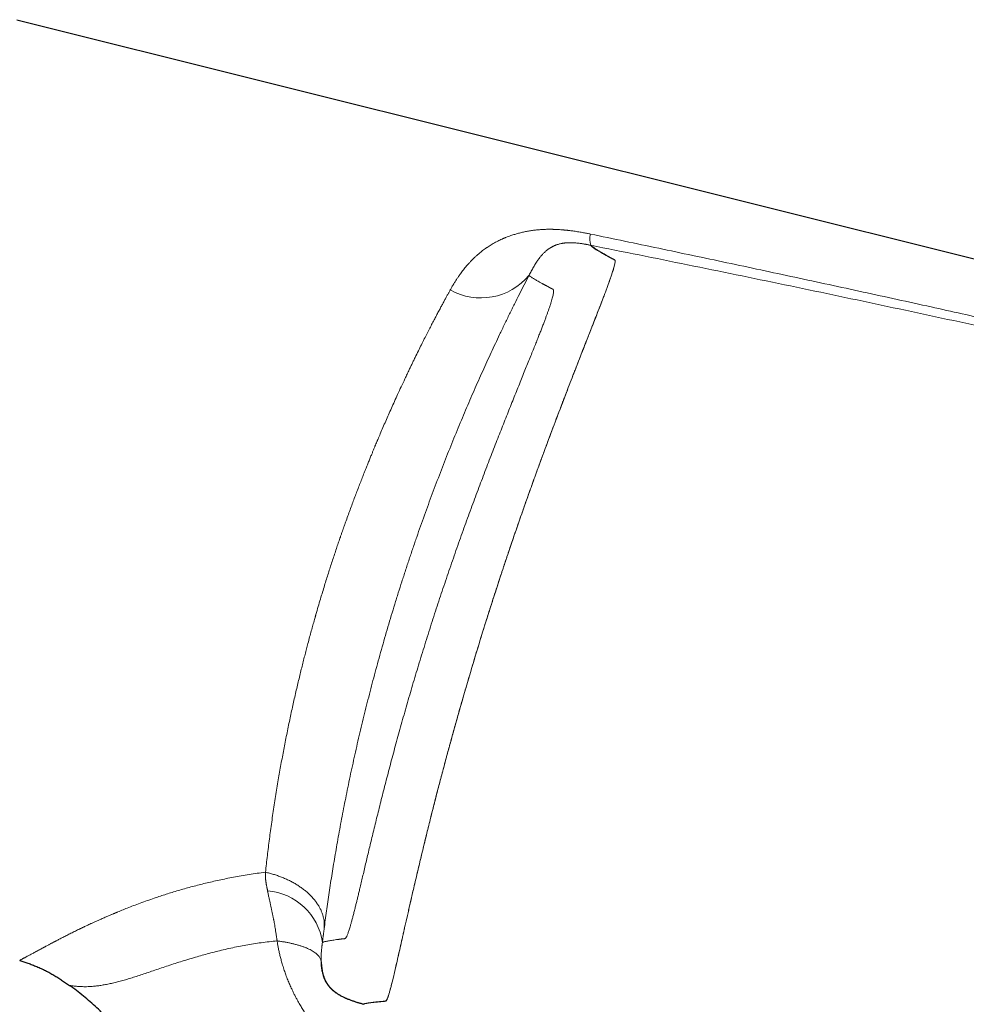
# Model space of a CAD drawing. Header units: millimetres. Extents: x 8 to 1267, y 12 to 683.
# Tile 6 of 48: x 313 to 363, y 620 to 672. Entities that reach past the tile are written whole.
import ezdxf

# ---------------------------------------------------------------- set-up
doc = ezdxf.new("R2010")
doc.units = ezdxf.units.MM

msp = doc.modelspace()

# ---------------------------------------------------------------- linework, layer by layer
at = {"color": 7, "linetype": 'Continuous', "lineweight": 30}
for p, q in [((312.923, 671.873), (383.318, 654.295)), ((315.669, 621.427), (315.69, 621.412))]:
    msp.add_line(p, q, dxfattribs=at)
at = {"color": 252, "linetype": 'Continuous', "lineweight": 0}
msp.add_line((315.67, 621.429), (315.67, 621.429), dxfattribs=at)
for centre, radius, start, end in [((343.902, 660.403), 1.038, 164.8923, 197.6403), ((337.18, 660.589), 3.251, 240.4077, 320.3701), ((325.786, 623.233), 3.138, 7.9876, 85.5531)]:
    msp.add_arc(centre, radius, start, end, dxfattribs=at)
for points, knots in [([(342.9, 660.674), (342.874, 660.679), (342.821, 660.69), (342.735, 660.707), (342.639, 660.726), (342.532, 660.746), (342.414, 660.767), (342.288, 660.788), (342.159, 660.808), (342.033, 660.827), (341.919, 660.842), (341.834, 660.853), (341.776, 660.86), (341.741, 660.864), (341.707, 660.868), (341.676, 660.871), (341.646, 660.875), (341.614, 660.878), (341.576, 660.882), (341.526, 660.887), (341.464, 660.892), (341.383, 660.899), (341.281, 660.907), (341.156, 660.914), (341.049, 660.919), (340.969, 660.921), (340.923, 660.922), (340.879, 660.923), (340.836, 660.924), (340.795, 660.924), (340.733, 660.924), (340.652, 660.923), (340.556, 660.921), (340.466, 660.918), (340.341, 660.911), (340.177, 660.899), (339.971, 660.877), (339.763, 660.848), (339.551, 660.812), (339.343, 660.768), (339.138, 660.718), (338.937, 660.661), (338.759, 660.604), (338.604, 660.549), (338.507, 660.511), (338.444, 660.485), (338.414, 660.473), (338.384, 660.461), (338.355, 660.448), (338.325, 660.435), (338.296, 660.422), (338.241, 660.398), (338.159, 660.36), (338.049, 660.306), (337.934, 660.246), (337.82, 660.182), (337.707, 660.116), (337.601, 660.049), (337.527, 660), (337.486, 659.972), (337.472, 659.963), (337.459, 659.954), (337.446, 659.945), (337.433, 659.935), (337.387, 659.903), (337.312, 659.849), (337.213, 659.773), (337.124, 659.702), (337.045, 659.635), (336.975, 659.574), (336.913, 659.518), (336.859, 659.468), (336.813, 659.424), (336.777, 659.389), (336.748, 659.36), (336.727, 659.339), (336.713, 659.325), (336.706, 659.318), (336.703, 659.315), (336.702, 659.314), (336.702, 659.313), (336.701, 659.313), (336.701, 659.313), (336.701, 659.313), (336.701, 659.313), (336.669, 659.28), (336.605, 659.213), (336.512, 659.111), (336.423, 659.009), (336.338, 658.907), (336.257, 658.805), (336.178, 658.703), (336.11, 658.61), (336.057, 658.536), (336.016, 658.478), (335.98, 658.425), (335.939, 658.363), (335.893, 658.294), (335.845, 658.219), (335.798, 658.145), (335.751, 658.067), (335.704, 657.988), (335.656, 657.907), (335.614, 657.832), (335.587, 657.785), (335.575, 657.762)], [0, 0, 0, 0, 0.007387, 0.015809, 0.025267, 0.035756, 0.047268, 0.059789, 0.072928, 0.085383, 0.09665, 0.106737, 0.110379, 0.113841, 0.117124, 0.120228, 0.123154, 0.125903, 0.129692, 0.13464, 0.14074, 0.147995, 0.158722, 0.171253, 0.185576, 0.190865, 0.195386, 0.199813, 0.204147, 0.208389, 0.212537, 0.223192, 0.233184, 0.242514, 0.251185, 0.272664, 0.294948, 0.318027, 0.341905, 0.366582, 0.390333, 0.414774, 0.439896, 0.456842, 0.474073, 0.47798, 0.4819, 0.485835, 0.489782, 0.493744, 0.497719, 0.501707, 0.516051, 0.531366, 0.547677, 0.564983, 0.58103, 0.597839, 0.613257, 0.615319, 0.617391, 0.619473, 0.621565, 0.623668, 0.62578, 0.643396, 0.65967, 0.674609, 0.688218, 0.700503, 0.711471, 0.721127, 0.729477, 0.736526, 0.741444, 0.745451, 0.748223, 0.74922, 0.749616, 0.749781, 0.749852, 0.749883, 0.749897, 0.749903, 0.749906, 0.749908, 0.76836, 0.786477, 0.804273, 0.821757, 0.838935, 0.855815, 0.872402, 0.88427, 0.891474, 0.899874, 0.909472, 0.920268, 0.932264, 0.943832, 0.954093, 0.967241, 0.979276, 0.990196, 1, 1, 1, 1]), ([(383.293, 651.688), (382.218, 651.943), (380.067, 652.453), (376.84, 653.208), (373.612, 653.956), (370.384, 654.696), (367.154, 655.428), (363.923, 656.153), (360.584, 656.893), (357.136, 657.649), (353.579, 658.42), (350.02, 659.181), (346.461, 659.933), (344.087, 660.427), (342.9, 660.674)], [0, 0, 0, 0, 0.080067, 0.160117, 0.240153, 0.320176, 0.400187, 0.480188, 0.56018, 0.648161, 0.736134, 0.824097, 0.912053, 1, 1, 1, 1]), ([(342.911, 660.084), (342.912, 660.082), (342.913, 660.078), (342.921, 660.069), (342.933, 660.059), (342.95, 660.045), (342.972, 660.029), (342.999, 660.011), (343.03, 659.989), (343.066, 659.966), (343.106, 659.939), (343.151, 659.909), (343.201, 659.877), (343.255, 659.843), (343.311, 659.808), (343.369, 659.773), (343.413, 659.746), (343.443, 659.728), (343.458, 659.72), (343.472, 659.712), (343.487, 659.703), (343.502, 659.694), (343.517, 659.686), (343.542, 659.671), (343.58, 659.65), (343.63, 659.621), (343.684, 659.591), (343.742, 659.559), (343.802, 659.526), (343.866, 659.491), (343.929, 659.457), (343.989, 659.423), (344.03, 659.401), (344.055, 659.387), (344.063, 659.383), (344.071, 659.378), (344.08, 659.374), (344.089, 659.369), (344.102, 659.363), (344.118, 659.355), (344.133, 659.347), (344.146, 659.34), (344.158, 659.332), (344.169, 659.322), (344.177, 659.31), (344.183, 659.296), (344.187, 659.278), (344.187, 659.255), (344.186, 659.225), (344.18, 659.184), (344.171, 659.132), (344.158, 659.071), (344.142, 659.005), (344.113, 658.896), (344.06, 658.721), (343.969, 658.448), (343.865, 658.154), (343.757, 657.858), (343.679, 657.65), (343.625, 657.507), (343.599, 657.438), (343.573, 657.368), (343.546, 657.296), (343.518, 657.223), (343.489, 657.149), (343.435, 657.007), (343.348, 656.783), (343.22, 656.456), (343.073, 656.079), (342.927, 655.706), (342.787, 655.351), (342.66, 655.026), (342.523, 654.675), (342.375, 654.298), (342.244, 653.961), (342.133, 653.674), (342.045, 653.449), (341.956, 653.219), (341.866, 652.986), (341.781, 652.767), (341.707, 652.576), (341.641, 652.404), (341.571, 652.222), (341.487, 652.003), (341.387, 651.741), (341.28, 651.459), (341.18, 651.195), (341.045, 650.837), (340.875, 650.387), (340.712, 649.953), (340.608, 649.673), (340.558, 649.537), (340.508, 649.403), (340.46, 649.273), (340.413, 649.146), (340.28, 648.786), (340.061, 648.189), (339.756, 647.342), (339.454, 646.49), (339.156, 645.637), (338.862, 644.787), (338.553, 643.876), (338.228, 642.9), (337.887, 641.857), (337.551, 640.806), (337.219, 639.744), (336.897, 638.69), (336.583, 637.64), (336.277, 636.591), (336.007, 635.648), (335.773, 634.814), (335.624, 634.274), (335.524, 633.91), (335.472, 633.72), (335.42, 633.53), (335.369, 633.341), (335.318, 633.151), (335.237, 632.85), (335.128, 632.439), (334.992, 631.922), (334.859, 631.41), (334.733, 630.916), (334.621, 630.472), (334.519, 630.064), (334.421, 629.668), (334.316, 629.241), (334.205, 628.787), (334.101, 628.357), (334.004, 627.956), (333.916, 627.589), (333.827, 627.213), (333.736, 626.823), (333.648, 626.447), (333.569, 626.105), (333.503, 625.819), (333.442, 625.555), (333.38, 625.285), (333.315, 624.999), (333.25, 624.715), (333.19, 624.449), (333.134, 624.2), (333.082, 623.969), (333.004, 623.622), (332.905, 623.181), (332.791, 622.679), (332.709, 622.324), (332.653, 622.084), (332.617, 621.935), (332.584, 621.796), (332.552, 621.665), (332.522, 621.543), (332.484, 621.392), (332.439, 621.222), (332.391, 621.048), (332.347, 620.901), (332.311, 620.792), (332.283, 620.715), (332.26, 620.664), (332.241, 620.631), (332.227, 620.615), (332.217, 620.608), (332.21, 620.604), (332.204, 620.602), (332.196, 620.6), (332.187, 620.598), (332.176, 620.597), (332.164, 620.596), (332.153, 620.596), (332.142, 620.595), (332.133, 620.595), (332.123, 620.594), (332.113, 620.593), (332.105, 620.592), (332.091, 620.591), (332.066, 620.589), (332.03, 620.585), (331.99, 620.581), (331.95, 620.577), (331.911, 620.574), (331.871, 620.57), (331.753, 620.558), (331.575, 620.539), (331.37, 620.513), (331.213, 620.487), (331.097, 620.463), (331.059, 620.447), (331.039, 620.439)], [0, 0, 0, 0, 0.014955, 0.029728, 0.044406, 0.059096, 0.074259, 0.088818, 0.103162, 0.11739, 0.132061, 0.146618, 0.161094, 0.175513, 0.18976, 0.202425, 0.215235, 0.218131, 0.221035, 0.223943, 0.226857, 0.229773, 0.232691, 0.235609, 0.244389, 0.253444, 0.262756, 0.272303, 0.28206, 0.292, 0.302001, 0.310316, 0.318312, 0.319455, 0.320591, 0.321719, 0.322839, 0.323951, 0.325648, 0.328168, 0.330304, 0.332055, 0.333885, 0.335864, 0.337716, 0.339443, 0.341048, 0.342772, 0.344688, 0.347033, 0.349542, 0.351986, 0.354356, 0.356646, 0.362638, 0.368823, 0.375188, 0.379486, 0.383859, 0.384851, 0.385847, 0.386846, 0.387849, 0.388856, 0.389867, 0.390881, 0.394524, 0.398507, 0.402832, 0.407502, 0.410615, 0.413864, 0.41725, 0.42077, 0.424423, 0.426383, 0.428342, 0.430301, 0.432259, 0.434215, 0.435747, 0.436955, 0.438385, 0.440125, 0.442172, 0.444525, 0.446649, 0.448198, 0.452595, 0.456618, 0.45761, 0.458577, 0.459519, 0.460435, 0.461325, 0.462191, 0.467954, 0.473638, 0.479238, 0.484747, 0.490157, 0.495466, 0.501914, 0.508319, 0.514719, 0.521163, 0.527703, 0.533942, 0.54036, 0.54697, 0.551434, 0.555977, 0.557179, 0.558386, 0.559599, 0.560816, 0.562039, 0.563266, 0.56666, 0.570066, 0.573484, 0.576911, 0.580084, 0.582616, 0.585407, 0.588459, 0.591771, 0.595346, 0.598053, 0.600894, 0.603868, 0.606981, 0.610329, 0.613217, 0.615707, 0.617799, 0.620231, 0.623054, 0.625777, 0.6284, 0.630923, 0.633345, 0.635667, 0.642148, 0.64849, 0.65469, 0.657086, 0.659459, 0.66181, 0.664137, 0.666441, 0.668721, 0.673219, 0.677717, 0.682199, 0.686701, 0.690177, 0.693342, 0.696247, 0.698928, 0.700189, 0.701022, 0.701988, 0.703174, 0.704584, 0.70622, 0.708081, 0.710165, 0.711491, 0.712893, 0.714373, 0.715929, 0.717384, 0.718221, 0.722201, 0.728423, 0.734758, 0.741207, 0.747774, 0.754463, 0.761275, 0.8092, 0.85694, 0.904512, 0.952189, 1, 1, 1, 1]), ([(342.91, 660.079), (342.914, 660.076), (342.921, 660.069), (342.933, 660.058), (342.947, 660.044), (342.959, 660.033), (342.966, 660.026), (342.968, 660.024), (342.97, 660.022), (342.972, 660.02), (342.974, 660.018), (342.976, 660.016), (342.981, 660.012), (342.987, 660.006), (342.994, 660), (343.001, 659.995), (343.006, 659.99), (343.013, 659.985), (343.02, 659.979), (343.027, 659.973), (343.034, 659.968), (343.04, 659.964), (343.046, 659.959), (343.052, 659.955), (343.057, 659.95), (343.061, 659.948), (343.064, 659.946), (343.066, 659.944), (343.068, 659.943), (343.07, 659.941), (343.072, 659.94), (343.074, 659.938), (343.077, 659.937), (343.082, 659.933), (343.095, 659.924), (343.115, 659.911), (343.14, 659.894), (343.169, 659.876), (343.202, 659.856), (343.241, 659.833), (343.339, 659.775), (343.438, 659.718), (343.535, 659.664), (343.54, 659.661), (343.546, 659.658), (343.552, 659.654), (343.558, 659.651), (343.564, 659.647), (343.575, 659.641), (343.591, 659.632), (343.614, 659.62), (343.64, 659.605), (343.671, 659.587), (343.706, 659.568), (343.743, 659.548), (343.784, 659.525), (343.82, 659.505), (343.85, 659.488), (343.873, 659.476), (343.894, 659.464), (343.914, 659.454), (343.932, 659.443), (343.95, 659.434), (343.966, 659.425), (343.982, 659.416), (343.999, 659.407), (344.02, 659.395), (344.041, 659.384), (344.058, 659.375), (344.069, 659.369), (344.078, 659.365), (344.086, 659.361), (344.103, 659.351), (344.129, 659.339), (344.159, 659.321), (344.182, 659.297), (344.188, 659.245), (344.179, 659.166), (344.157, 659.067), (344.129, 658.959), (344.099, 658.855), (344.07, 658.763), (344.036, 658.654), (343.994, 658.526), (343.943, 658.379), (343.893, 658.234), (343.846, 658.103), (343.807, 657.994), (343.766, 657.883), (343.729, 657.783), (343.692, 657.681), (343.652, 657.575), (343.607, 657.455), (343.565, 657.342), (343.529, 657.249), (343.501, 657.175), (343.48, 657.118), (343.466, 657.083), (343.452, 657.046), (343.436, 657.005), (343.413, 656.946), (343.39, 656.886), (343.367, 656.826), (343.343, 656.765), (343.319, 656.703), (343.295, 656.641), (343.227, 656.467), (343.07, 656.065), (342.815, 655.416), (342.499, 654.611), (342.163, 653.749), (341.79, 652.787), (341.378, 651.715), (340.938, 650.556), (340.595, 649.635), (340.363, 649.008), (340.253, 648.707), (340.145, 648.412), (340.04, 648.123), (339.938, 647.841), (339.839, 647.567), (339.692, 647.157), (339.505, 646.629), (339.276, 645.978), (339.067, 645.378), (338.883, 644.841), (338.733, 644.401), (338.625, 644.084), (338.55, 643.858), (338.494, 643.692), (338.438, 643.526), (338.383, 643.36), (338.328, 643.195), (338.274, 643.03), (338.14, 642.624), (337.94, 642.011), (337.678, 641.196), (337.375, 640.238), (337.026, 639.113), (336.625, 637.779), (336.237, 636.454), (335.867, 635.155), (335.533, 633.948), (335.291, 633.051), (335.126, 632.429), (335.026, 632.049), (334.93, 631.678), (334.836, 631.315), (334.745, 630.961), (334.667, 630.652), (334.594, 630.363), (334.514, 630.045), (334.423, 629.679), (334.331, 629.302), (334.25, 628.973), (334.182, 628.69), (334.119, 628.432), (334.066, 628.208), (334.023, 628.028), (333.997, 627.922), (333.985, 627.872), (333.982, 627.858), (333.973, 627.822), (333.958, 627.757), (333.935, 627.661), (333.912, 627.565), (333.889, 627.468), (333.866, 627.371), (333.843, 627.274), (333.785, 627.026), (333.695, 626.646), (333.578, 626.14), (333.458, 625.618), (333.332, 625.067), (333.202, 624.495), (333.084, 623.971), (332.978, 623.499), (332.883, 623.081), (332.795, 622.694), (332.713, 622.337), (332.637, 622.011), (332.566, 621.718), (332.51, 621.489), (332.465, 621.317), (332.432, 621.193), (332.403, 621.09), (332.378, 621.006), (332.357, 620.937), (332.338, 620.881), (332.32, 620.829), (332.296, 620.769), (332.268, 620.706), (332.24, 620.656), (332.217, 620.627), (332.173, 620.597), (332.11, 620.608), (332.012, 620.59), (331.92, 620.584), (331.856, 620.577), (331.818, 620.574), (331.802, 620.572), (331.787, 620.571), (331.772, 620.569), (331.757, 620.567), (331.742, 620.566), (331.704, 620.562), (331.647, 620.556), (331.574, 620.547), (331.501, 620.539), (331.427, 620.529), (331.354, 620.519), (331.284, 620.508), (331.219, 620.497), (331.16, 620.485), (331.11, 620.473), (331.069, 620.461), (331.051, 620.453), (331.042, 620.449)], [0, 0, 0, 0, 0.0136853, 0.028022, 0.0430103, 0.0586502, 0.060126, 0.0616742, 0.0632947, 0.0649875, 0.0667527, 0.0685902, 0.0705, 0.0761251, 0.0822972, 0.0852293, 0.0883557, 0.0926737, 0.0966477, 0.1002776, 0.1035635, 0.1065053, 0.1091031, 0.1123835, 0.1148742, 0.1165749, 0.1174859, 0.1183328, 0.1191822, 0.1200343, 0.1208889, 0.1217461, 0.1226059, 0.1234683, 0.1282576, 0.1370041, 0.1450239, 0.1532422, 0.1632849, 0.1736089, 0.1835161, 0.2354151, 0.2363918, 0.2374078, 0.2384632, 0.2395579, 0.240692, 0.2418654, 0.2430782, 0.2466162, 0.2504517, 0.2554057, 0.2607814, 0.2665788, 0.2727979, 0.2794386, 0.2865021, 0.2899791, 0.29355, 0.2968147, 0.2997582, 0.3024634, 0.3050722, 0.3074128, 0.309511, 0.3118987, 0.3147602, 0.3183287, 0.3201352, 0.3216268, 0.3228042, 0.3236688, 0.3248706, 0.3304715, 0.3340743, 0.3384873, 0.3435851, 0.3475287, 0.3519172, 0.3563949, 0.3587152, 0.3612364, 0.3639567, 0.366874, 0.3699842, 0.3732835, 0.3752579, 0.3771409, 0.3789929, 0.3808148, 0.3819449, 0.3837549, 0.3856365, 0.3872358, 0.3885517, 0.3895128, 0.3902306, 0.3908494, 0.3909335, 0.3916965, 0.3924599, 0.3932239, 0.3939881, 0.3947527, 0.3955175, 0.3962825, 0.3970476, 0.4018544, 0.4103898, 0.4179534, 0.4255232, 0.4338814, 0.4424767, 0.4512307, 0.4601433, 0.4622883, 0.4643721, 0.4663954, 0.4683585, 0.4702606, 0.4721011, 0.4738791, 0.4784429, 0.4825231, 0.4865666, 0.489977, 0.4927542, 0.494899, 0.4959414, 0.4969792, 0.4980126, 0.4990414, 0.5000656, 0.5010853, 0.5021004, 0.5076006, 0.5123901, 0.5170603, 0.525125, 0.5329153, 0.541416, 0.5494732, 0.5570678, 0.5642224, 0.5667542, 0.569251, 0.5717141, 0.5741448, 0.5765441, 0.5789102, 0.5804838, 0.5825398, 0.5855392, 0.5882313, 0.5906179, 0.5927012, 0.5944827, 0.5963812, 0.597753, 0.5985992, 0.5988254, 0.5989089, 0.5989203, 0.5996607, 0.6004073, 0.6011603, 0.6019195, 0.6026851, 0.6034571, 0.6042354, 0.6086336, 0.6127351, 0.6170087, 0.622314, 0.6278341, 0.6335556, 0.638489, 0.6434164, 0.6483463, 0.6532917, 0.6582574, 0.6632244, 0.6681717, 0.6713436, 0.6742611, 0.6769268, 0.6793425, 0.6815092, 0.6834279, 0.6850999, 0.6873435, 0.6910809, 0.6949477, 0.6988201, 0.7022425, 0.7169953, 0.7318835, 0.7467859, 0.7616802, 0.7643509, 0.7670411, 0.7697508, 0.77248, 0.7752284, 0.7779961, 0.7807831, 0.7964567, 0.8109448, 0.8258981, 0.8443063, 0.8633736, 0.8831001, 0.904967, 0.9275904, 0.9509704, 0.975107, 1, 1, 1, 1]), ([(342.912, 660.089), (342.889, 660.094), (342.843, 660.103), (342.776, 660.116), (342.711, 660.128), (342.649, 660.14), (342.59, 660.151), (342.534, 660.16), (342.48, 660.169), (342.403, 660.181), (342.304, 660.195), (342.187, 660.208), (342.079, 660.218), (341.993, 660.222), (341.925, 660.225), (341.872, 660.225), (341.82, 660.225), (341.77, 660.224), (341.72, 660.223), (341.671, 660.22), (341.628, 660.216), (341.59, 660.213), (341.556, 660.209), (341.523, 660.205), (341.49, 660.201), (341.457, 660.196), (341.425, 660.19), (341.393, 660.184), (341.344, 660.174), (341.279, 660.159), (341.2, 660.137), (341.138, 660.116), (341.09, 660.099), (341.055, 660.085), (341.021, 660.071), (340.99, 660.057), (340.96, 660.043), (340.928, 660.027), (340.892, 660.008), (340.856, 659.988), (340.827, 659.972), (340.806, 659.959), (340.792, 659.95), (340.777, 659.941), (340.763, 659.931), (340.748, 659.922), (340.734, 659.912), (340.701, 659.89), (340.652, 659.854), (340.587, 659.802), (340.526, 659.748), (340.468, 659.694), (340.411, 659.637), (340.357, 659.577), (340.305, 659.518), (340.271, 659.477), (340.253, 659.454), (340.248, 659.448), (340.244, 659.442), (340.239, 659.436), (340.234, 659.43), (340.23, 659.424), (340.22, 659.411), (340.205, 659.392), (340.185, 659.365), (340.167, 659.34), (340.149, 659.316), (340.134, 659.294), (340.119, 659.273), (340.103, 659.25), (340.087, 659.226), (340.07, 659.2), (340.054, 659.175), (340.038, 659.15), (340.022, 659.125), (340.007, 659.101), (339.992, 659.076), (339.963, 659.028), (339.92, 658.955), (339.862, 658.852), (339.804, 658.745), (339.745, 658.634), (339.704, 658.555), (339.684, 658.516)], [0, 0, 0, 0, 0.009076, 0.017799, 0.026175, 0.03421, 0.041904, 0.049261, 0.056281, 0.062967, 0.079594, 0.095453, 0.110633, 0.125256, 0.133617, 0.142145, 0.150858, 0.159775, 0.168912, 0.178285, 0.18791, 0.195029, 0.202349, 0.209877, 0.217617, 0.225572, 0.233746, 0.242143, 0.250766, 0.273958, 0.298625, 0.324798, 0.337668, 0.35088, 0.364438, 0.377506, 0.388236, 0.402892, 0.418932, 0.436356, 0.451952, 0.458859, 0.465774, 0.472697, 0.479628, 0.486567, 0.493513, 0.500468, 0.534212, 0.566481, 0.597279, 0.626607, 0.654466, 0.683416, 0.710589, 0.733034, 0.735468, 0.737884, 0.740283, 0.742665, 0.74503, 0.747377, 0.749707, 0.760306, 0.770307, 0.779708, 0.78851, 0.796711, 0.804313, 0.811313, 0.820509, 0.828942, 0.837169, 0.845188, 0.853001, 0.860608, 0.86801, 0.875207, 0.902459, 0.928484, 0.953355, 0.977157, 1, 1, 1, 1]), ([(383.299, 651.314), (381.62, 651.707), (378.263, 652.493), (373.223, 653.644), (368.18, 654.774), (363.133, 655.882), (358.084, 656.968), (353.03, 658.031), (347.974, 659.074), (344.6, 659.751), (342.912, 660.089)], [0, 0, 0, 0, 0.125029, 0.250036, 0.375031, 0.500019, 0.625008, 0.75, 0.874997, 1, 1, 1, 1]), ([(339.684, 658.516), (339.692, 658.507), (339.709, 658.491), (339.752, 658.458), (339.808, 658.418), (339.88, 658.372), (339.958, 658.325), (340.039, 658.277), (340.119, 658.231), (340.216, 658.177), (340.309, 658.126), (340.378, 658.088), (340.404, 658.074), (340.412, 658.07), (340.42, 658.066), (340.428, 658.061), (340.437, 658.057), (340.451, 658.049), (340.471, 658.039), (340.497, 658.024), (340.524, 658.01), (340.551, 657.996), (340.578, 657.981), (340.597, 657.971), (340.609, 657.965), (340.613, 657.963), (340.618, 657.96), (340.623, 657.957), (340.631, 657.953), (340.641, 657.948), (340.654, 657.941), (340.67, 657.933), (340.686, 657.924), (340.702, 657.915), (340.717, 657.907), (340.732, 657.899), (340.747, 657.891), (340.761, 657.883), (340.774, 657.876), (340.787, 657.869), (340.798, 657.863), (340.808, 657.858), (340.813, 657.855), (340.817, 657.853), (340.819, 657.852), (340.82, 657.852), (340.822, 657.851), (340.824, 657.85), (340.825, 657.849), (340.838, 657.842), (340.854, 657.834), (340.87, 657.827), (340.874, 657.825), (340.875, 657.824), (340.876, 657.824), (340.877, 657.823), (340.879, 657.823), (340.883, 657.821), (340.889, 657.817), (340.899, 657.813), (340.908, 657.808), (340.916, 657.803), (340.924, 657.798), (340.931, 657.793), (340.937, 657.789), (340.942, 657.783), (340.948, 657.777), (340.953, 657.769), (340.958, 657.759), (340.961, 657.747), (340.964, 657.734), (340.967, 657.719), (340.968, 657.691), (340.967, 657.648), (340.959, 657.578), (340.944, 657.491), (340.919, 657.384), (340.885, 657.26), (340.844, 657.121), (340.798, 656.977), (340.75, 656.832), (340.701, 656.69), (340.647, 656.539), (340.589, 656.379), (340.524, 656.206), (340.454, 656.02), (340.378, 655.82), (340.296, 655.609), (340.208, 655.387), (340.117, 655.154), (340.015, 654.898), (339.902, 654.617), (339.777, 654.307), (339.647, 653.984), (339.511, 653.647), (339.369, 653.296), (339.222, 652.932), (339.071, 652.556), (338.915, 652.169), (338.756, 651.773), (338.595, 651.369), (338.432, 650.959), (338.266, 650.541), (338.097, 650.111), (337.924, 649.669), (337.748, 649.215), (337.568, 648.751), (337.387, 648.276), (337.205, 647.797), (337.023, 647.313), (336.841, 646.825), (336.659, 646.331), (336.474, 645.827), (336.289, 645.315), (336.103, 644.794), (335.918, 644.27), (335.733, 643.742), (335.55, 643.213), (335.37, 642.684), (335.192, 642.157), (335.017, 641.63), (334.842, 641.099), (334.669, 640.565), (334.497, 640.027), (334.327, 639.489), (334.159, 638.952), (333.995, 638.419), (333.836, 637.893), (333.68, 637.374), (333.527, 636.856), (333.377, 636.339), (333.228, 635.823), (333.083, 635.31), (332.941, 634.802), (332.802, 634.299), (332.668, 633.805), (332.538, 633.32), (332.412, 632.847), (332.29, 632.381), (332.171, 631.921), (332.055, 631.467), (331.942, 631.02), (331.833, 630.582), (331.727, 630.154), (331.625, 629.739), (331.527, 629.339), (331.434, 628.952), (331.344, 628.576), (331.256, 628.21), (331.172, 627.854), (331.09, 627.509), (331.012, 627.178), (330.937, 626.861), (330.87, 626.579), (330.81, 626.33), (330.758, 626.112), (330.707, 625.903), (330.659, 625.704), (330.608, 625.498), (330.555, 625.287), (330.501, 625.076), (330.45, 624.882), (330.402, 624.705), (330.36, 624.556), (330.323, 624.432), (330.29, 624.328), (330.26, 624.235), (330.231, 624.152), (330.205, 624.084), (330.182, 624.029), (330.162, 623.985), (330.143, 623.95), (330.129, 623.928), (330.119, 623.914), (330.112, 623.906), (330.106, 623.899), (330.099, 623.892), (330.092, 623.886), (330.085, 623.881), (330.079, 623.877), (330.072, 623.873), (330.064, 623.87), (330.056, 623.867), (330.047, 623.865), (330.04, 623.863), (330.035, 623.863), (330.032, 623.863), (330.03, 623.863), (330.028, 623.862), (330.026, 623.862), (330.024, 623.862), (330.022, 623.862), (330.018, 623.862), (330.015, 623.863), (330.01, 623.863), (330.005, 623.863), (330, 623.863), (329.995, 623.863), (329.991, 623.863), (329.987, 623.863), (329.981, 623.863), (329.975, 623.862), (329.968, 623.861), (329.96, 623.861), (329.952, 623.86), (329.945, 623.859), (329.935, 623.858), (329.924, 623.856), (329.912, 623.855), (329.898, 623.853), (329.884, 623.851), (329.869, 623.849), (329.856, 623.847), (329.843, 623.845), (329.831, 623.843), (329.82, 623.842), (329.812, 623.841), (329.807, 623.84), (329.806, 623.84), (329.804, 623.84), (329.802, 623.839), (329.8, 623.839), (329.798, 623.839), (329.792, 623.838), (329.777, 623.836), (329.754, 623.833), (329.731, 623.83), (329.712, 623.828), (329.698, 623.826), (329.684, 623.824), (329.67, 623.822), (329.656, 623.82), (329.643, 623.819), (329.586, 623.811), (329.491, 623.798), (329.369, 623.779), (329.261, 623.761), (329.166, 623.744), (329.085, 623.728), (329.017, 623.712), (328.963, 623.697), (328.92, 623.682), (328.902, 623.673), (328.893, 623.669)], [0, 0, 0, 0, 0.02776, 0.055483, 0.083167, 0.110814, 0.138424, 0.158647, 0.178851, 0.199034, 0.225646, 0.237344, 0.238876, 0.240407, 0.241938, 0.243469, 0.245, 0.246531, 0.251192, 0.255925, 0.260729, 0.265605, 0.269955, 0.274361, 0.275142, 0.275925, 0.27671, 0.277499, 0.278521, 0.280494, 0.28242, 0.28518, 0.287841, 0.290401, 0.292862, 0.295223, 0.297484, 0.299646, 0.301761, 0.303772, 0.305677, 0.306877, 0.308031, 0.308284, 0.308534, 0.308782, 0.309028, 0.309272, 0.309513, 0.309752, 0.315128, 0.31647, 0.316647, 0.316823, 0.316999, 0.317176, 0.317353, 0.317575, 0.318954, 0.320247, 0.321636, 0.322909, 0.324066, 0.325105, 0.326028, 0.326977, 0.327955, 0.329078, 0.33018, 0.331262, 0.332323, 0.333457, 0.334737, 0.33775, 0.340758, 0.344229, 0.347704, 0.351186, 0.354679, 0.358177, 0.360919, 0.363657, 0.366393, 0.369129, 0.371867, 0.374755, 0.377651, 0.380559, 0.383481, 0.386419, 0.389347, 0.392789, 0.396239, 0.399701, 0.403178, 0.406707, 0.410233, 0.413759, 0.41729, 0.42083, 0.424302, 0.427763, 0.431216, 0.434665, 0.438178, 0.441704, 0.445246, 0.448807, 0.452377, 0.45588, 0.459386, 0.462901, 0.466427, 0.470027, 0.473621, 0.477211, 0.4808, 0.484408, 0.487953, 0.491484, 0.495004, 0.498515, 0.502094, 0.505672, 0.509254, 0.512842, 0.516425, 0.51993, 0.523433, 0.526937, 0.530445, 0.534012, 0.537571, 0.541124, 0.544676, 0.548236, 0.551729, 0.555211, 0.558686, 0.562157, 0.565689, 0.569219, 0.572751, 0.576289, 0.579824, 0.583283, 0.586739, 0.590195, 0.593654, 0.597178, 0.600692, 0.6042, 0.607705, 0.611222, 0.613986, 0.616742, 0.619492, 0.622238, 0.624982, 0.628491, 0.631985, 0.635467, 0.638941, 0.642411, 0.645137, 0.647864, 0.650594, 0.65333, 0.656072, 0.658309, 0.660516, 0.662694, 0.664812, 0.665661, 0.666532, 0.667424, 0.668338, 0.669274, 0.670231, 0.67121, 0.672031, 0.673302, 0.674653, 0.676084, 0.677072, 0.678095, 0.678423, 0.678755, 0.679091, 0.67943, 0.679586, 0.680003, 0.680527, 0.681159, 0.681898, 0.682744, 0.683625, 0.684369, 0.685064, 0.685708, 0.686664, 0.687599, 0.688899, 0.690179, 0.691438, 0.692677, 0.693896, 0.696078, 0.698192, 0.700238, 0.702871, 0.705382, 0.707772, 0.710039, 0.71208, 0.714011, 0.715832, 0.716163, 0.71649, 0.716813, 0.717132, 0.717448, 0.717759, 0.718203, 0.720691, 0.725771, 0.730892, 0.73352, 0.736158, 0.738807, 0.741467, 0.744137, 0.746818, 0.749509, 0.777628, 0.805729, 0.833814, 0.861882, 0.889934, 0.917471, 0.944994, 0.972503, 1, 1, 1, 1]), ([(328.982, 624.373), (329.002, 624.528), (329.042, 624.838), (329.107, 625.313), (329.175, 625.794), (329.247, 626.281), (329.322, 626.773), (329.399, 627.268), (329.48, 627.766), (329.564, 628.272), (329.653, 628.787), (329.747, 629.313), (329.845, 629.849), (329.947, 630.39), (330.053, 630.938), (330.164, 631.492), (330.279, 632.051), (330.399, 632.616), (330.523, 633.186), (330.651, 633.758), (330.783, 634.333), (330.919, 634.91), (331.058, 635.486), (331.201, 636.061), (331.347, 636.635), (331.496, 637.211), (331.651, 637.792), (331.811, 638.378), (331.975, 638.969), (332.144, 639.56), (332.316, 640.152), (332.493, 640.745), (332.673, 641.337), (332.857, 641.928), (333.043, 642.516), (333.233, 643.101), (333.426, 643.685), (333.622, 644.267), (333.82, 644.845), (334.02, 645.417), (334.222, 645.984), (334.426, 646.547), (334.633, 647.107), (334.843, 647.665), (335.056, 648.222), (335.271, 648.775), (335.488, 649.324), (335.707, 649.87), (335.928, 650.411), (336.15, 650.946), (336.373, 651.474), (336.596, 651.994), (336.819, 652.508), (337.042, 653.015), (337.265, 653.513), (337.487, 654.002), (337.707, 654.481), (337.928, 654.955), (338.162, 655.451), (338.409, 655.967), (338.669, 656.501), (338.926, 657.023), (339.181, 657.533), (339.434, 658.032), (339.601, 658.354), (339.684, 658.516)], [0, 0, 0, 0, 0.015822, 0.031587, 0.047304, 0.06298, 0.078622, 0.093961, 0.109283, 0.124595, 0.139954, 0.155618, 0.17128, 0.186949, 0.202632, 0.218338, 0.234074, 0.249849, 0.265626, 0.281361, 0.297062, 0.312737, 0.328394, 0.343764, 0.359133, 0.37451, 0.389893, 0.405572, 0.42124, 0.436907, 0.452582, 0.468273, 0.483988, 0.499738, 0.515338, 0.530942, 0.546559, 0.562196, 0.577863, 0.593289, 0.60876, 0.624285, 0.639583, 0.655188, 0.670803, 0.686437, 0.702098, 0.717793, 0.733532, 0.749321, 0.764981, 0.780631, 0.796279, 0.811932, 0.827598, 0.843004, 0.858439, 0.873907, 0.889429, 0.907876, 0.926299, 0.944711, 0.963123, 0.981549, 1, 1, 1, 1]), ([(335.575, 657.762), (335.553, 657.723), (335.508, 657.642), (335.436, 657.512), (335.358, 657.369), (335.274, 657.213), (335.183, 657.045), (335.086, 656.865), (334.983, 656.672), (334.873, 656.466), (334.756, 656.243), (334.632, 656.005), (334.499, 655.749), (334.36, 655.478), (334.215, 655.191), (334.062, 654.887), (333.902, 654.566), (333.776, 654.309), (333.688, 654.129), (333.642, 654.033), (333.599, 653.945), (333.556, 653.857), (333.514, 653.769), (333.472, 653.681), (333.406, 653.544), (333.317, 653.357), (333.177, 653.06), (333.012, 652.707), (332.83, 652.312), (332.66, 651.939), (332.502, 651.588), (332.349, 651.244), (332.201, 650.906), (332.057, 650.573), (331.922, 650.26), (331.833, 650.05), (331.788, 649.941), (331.778, 649.92), (331.769, 649.898), (331.76, 649.877), (331.751, 649.855), (331.728, 649.801), (331.691, 649.712), (331.637, 649.583), (331.579, 649.444), (331.517, 649.292), (331.447, 649.122), (331.369, 648.932), (331.284, 648.722), (331.193, 648.497), (331.097, 648.256), (330.996, 648.001), (330.89, 647.731), (330.78, 647.446), (330.67, 647.158), (330.559, 646.866), (330.449, 646.572), (330.336, 646.265), (330.22, 645.946), (330.128, 645.693), (330.064, 645.513), (330.034, 645.427), (330.01, 645.36), (329.992, 645.309), (329.973, 645.257), (329.955, 645.205), (329.925, 645.12), (329.884, 645.002), (329.819, 644.814), (329.74, 644.584), (329.647, 644.31), (329.55, 644.021), (329.45, 643.72), (329.35, 643.414), (329.251, 643.106), (329.153, 642.796), (329.052, 642.475), (328.95, 642.143), (328.843, 641.788), (328.73, 641.409), (328.633, 641.076), (328.572, 640.865), (328.547, 640.78), (328.54, 640.753), (328.532, 640.726), (328.524, 640.699), (328.517, 640.674), (328.502, 640.619), (328.462, 640.478), (328.396, 640.243), (328.312, 639.94), (328.225, 639.621), (328.141, 639.308), (328.061, 639.004), (327.985, 638.712), (327.908, 638.409), (327.829, 638.096), (327.75, 637.774), (327.669, 637.443), (327.589, 637.104), (327.507, 636.755), (327.426, 636.4), (327.346, 636.04), (327.266, 635.675), (327.185, 635.301), (327.105, 634.917), (327.026, 634.526), (326.948, 634.135), (326.873, 633.745), (326.8, 633.357), (326.728, 632.964), (326.657, 632.565), (326.586, 632.153), (326.515, 631.729), (326.444, 631.291), (326.375, 630.849), (326.309, 630.403), (326.244, 629.953), (326.183, 629.509), (326.125, 629.071), (326.07, 628.639), (326.018, 628.206), (325.967, 627.771), (325.936, 627.485), (325.921, 627.341)], [0, 0, 0, 0, 0.005026, 0.010556, 0.016589, 0.023122, 0.030155, 0.037547, 0.045418, 0.053766, 0.06259, 0.072084, 0.082071, 0.09255, 0.103521, 0.114985, 0.12694, 0.139388, 0.143393, 0.146645, 0.149849, 0.153035, 0.156202, 0.15935, 0.162479, 0.170989, 0.179358, 0.193956, 0.208113, 0.220383, 0.232305, 0.243881, 0.255113, 0.266178, 0.276889, 0.286019, 0.286792, 0.287465, 0.288154, 0.288857, 0.289576, 0.290311, 0.294104, 0.298259, 0.302775, 0.307652, 0.312889, 0.319159, 0.325876, 0.333038, 0.340643, 0.348689, 0.357171, 0.366086, 0.375429, 0.384165, 0.393253, 0.402693, 0.412486, 0.422636, 0.4259, 0.428983, 0.430515, 0.432066, 0.433637, 0.435228, 0.436837, 0.441365, 0.44604, 0.453945, 0.462242, 0.470933, 0.48002, 0.489508, 0.498463, 0.50775, 0.51736, 0.527292, 0.537544, 0.54919, 0.561218, 0.567285, 0.568086, 0.568889, 0.569694, 0.5705, 0.571307, 0.571888, 0.575416, 0.583928, 0.592962, 0.602517, 0.612587, 0.621012, 0.629764, 0.638851, 0.648276, 0.65804, 0.667964, 0.67822, 0.688812, 0.699744, 0.71061, 0.7218, 0.73332, 0.745173, 0.757356, 0.769828, 0.781848, 0.794122, 0.806653, 0.81944, 0.832488, 0.846612, 0.861034, 0.875758, 0.890787, 0.906125, 0.921779, 0.936832, 0.952175, 0.967813, 0.983753, 1, 1, 1, 1]), ([(325.921, 627.34), (325.774, 627.321), (325.486, 627.283), (325.062, 627.219), (324.651, 627.151), (324.252, 627.079), (323.867, 627.004), (323.495, 626.926), (323.135, 626.846), (322.787, 626.764), (322.444, 626.679), (322.105, 626.591), (321.77, 626.5), (321.443, 626.407), (321.122, 626.311), (320.809, 626.215), (320.504, 626.117), (320.177, 626.008), (319.831, 625.888), (319.468, 625.757), (319.116, 625.626), (318.788, 625.5), (318.483, 625.378), (318.277, 625.294), (318.151, 625.242), (318.103, 625.222), (318.054, 625.201), (318.015, 625.185), (317.974, 625.167), (317.929, 625.148), (317.868, 625.123), (317.799, 625.093), (317.722, 625.06), (317.636, 625.023), (317.542, 624.983), (317.44, 624.938), (317.343, 624.895), (317.253, 624.856), (317.172, 624.819), (317.09, 624.783), (317.012, 624.747), (316.939, 624.714), (316.87, 624.683), (316.789, 624.646), (316.699, 624.604), (316.601, 624.558), (316.512, 624.516), (316.434, 624.48), (316.366, 624.447), (316.322, 624.426), (316.294, 624.413), (316.283, 624.407), (316.271, 624.402), (316.26, 624.396), (316.249, 624.391), (316.238, 624.386), (316.149, 624.343), (315.986, 624.264), (315.756, 624.15), (315.536, 624.039), (315.334, 623.936), (315.149, 623.841), (315.025, 623.776), (314.948, 623.736), (314.916, 623.719), (314.886, 623.703), (314.86, 623.689), (314.836, 623.676), (314.814, 623.665), (314.79, 623.652), (314.757, 623.634), (314.711, 623.61), (314.654, 623.58), (314.592, 623.547), (314.527, 623.513), (314.474, 623.484), (314.434, 623.463), (314.407, 623.449), (314.381, 623.435), (314.354, 623.42), (314.328, 623.407), (314.281, 623.381), (314.209, 623.342), (314.112, 623.29), (314.041, 623.252), (313.997, 623.228), (313.976, 623.217), (313.955, 623.206), (313.935, 623.195), (313.915, 623.184), (313.896, 623.173), (313.854, 623.151), (313.791, 623.117), (313.709, 623.072), (313.629, 623.029), (313.551, 622.986), (313.484, 622.951), (313.429, 622.921), (313.384, 622.897), (313.34, 622.874), (313.3, 622.852), (313.265, 622.834), (313.223, 622.811), (313.177, 622.787), (313.133, 622.764), (313.102, 622.748), (313.083, 622.738), (313.081, 622.737), (313.079, 622.736)], [0, 0, 0, 0, 0.019395, 0.038361, 0.056933, 0.075144, 0.093022, 0.110284, 0.127259, 0.143941, 0.16032, 0.177034, 0.193685, 0.210208, 0.226593, 0.242845, 0.258971, 0.274977, 0.2955, 0.315853, 0.336051, 0.356116, 0.373683, 0.391182, 0.394256, 0.397329, 0.4004, 0.403448, 0.404873, 0.408163, 0.412104, 0.416518, 0.421534, 0.427152, 0.43337, 0.440186, 0.447598, 0.452923, 0.458515, 0.464374, 0.469888, 0.474954, 0.479834, 0.484526, 0.49229, 0.499486, 0.506116, 0.512183, 0.517058, 0.521502, 0.522441, 0.523358, 0.524253, 0.525127, 0.525979, 0.526809, 0.527618, 0.546726, 0.565728, 0.584637, 0.603461, 0.619965, 0.636422, 0.63965, 0.642876, 0.646101, 0.648835, 0.651007, 0.65331, 0.655746, 0.658313, 0.663948, 0.67013, 0.676859, 0.684133, 0.691955, 0.694961, 0.698039, 0.701192, 0.704419, 0.707719, 0.710273, 0.721701, 0.734681, 0.747648, 0.750557, 0.753464, 0.756371, 0.759276, 0.762181, 0.765084, 0.767986, 0.780708, 0.79401, 0.807882, 0.822322, 0.837333, 0.847472, 0.857858, 0.868494, 0.879382, 0.889687, 0.899082, 0.919214, 0.939357, 0.959526, 0.979735, 1, 1, 1, 1]), ([(326.029, 626.361), (326.027, 626.371), (326.023, 626.394), (326.016, 626.432), (326.006, 626.479), (325.996, 626.532), (325.985, 626.591), (325.975, 626.644), (325.967, 626.688), (325.961, 626.722), (325.955, 626.755), (325.95, 626.785), (325.946, 626.813), (325.942, 626.838), (325.937, 626.873), (325.931, 626.916), (325.925, 626.967), (325.92, 627.016), (325.917, 627.061), (325.914, 627.114), (325.913, 627.154), (325.912, 627.182), (325.912, 627.19), (325.912, 627.199), (325.913, 627.207), (325.913, 627.215), (325.913, 627.233), (325.914, 627.258), (325.915, 627.287), (325.917, 627.312), (325.918, 627.328), (325.919, 627.338), (325.92, 627.34), (325.92, 627.34), (325.92, 627.34), (325.921, 627.34), (325.921, 627.34), (325.921, 627.34)], [0, 0, 0, 0, 0.029691, 0.067353, 0.112872, 0.16608, 0.226743, 0.287628, 0.324661, 0.359451, 0.392032, 0.42244, 0.450711, 0.476883, 0.500992, 0.556335, 0.60889, 0.65876, 0.706051, 0.750877, 0.822515, 0.831527, 0.840456, 0.849304, 0.858071, 0.866759, 0.875369, 0.913645, 0.94477, 0.968882, 0.99208, 0.997896, 0.999378, 0.999778, 0.999904, 0.999954, 1, 1, 1, 1]), ([(325.921, 627.341), (325.991, 627.324), (326.133, 627.29), (326.345, 627.229), (326.556, 627.16), (326.765, 627.082), (326.971, 626.996), (327.173, 626.901), (327.369, 626.797), (327.559, 626.686), (327.741, 626.567), (327.913, 626.442), (328.076, 626.309), (328.227, 626.171), (328.365, 626.028), (328.491, 625.881), (328.603, 625.731), (328.702, 625.578), (328.786, 625.424), (328.855, 625.269), (328.91, 625.115), (328.952, 624.962), (328.979, 624.81), (328.993, 624.661), (328.995, 624.515), (328.986, 624.42), (328.982, 624.373)], [0, 0, 0, 0, 0.038644, 0.078019, 0.118083, 0.158789, 0.200081, 0.241901, 0.284185, 0.326862, 0.369861, 0.413103, 0.456508, 0.499997, 0.543485, 0.586891, 0.630133, 0.673132, 0.71581, 0.758094, 0.799915, 0.841208, 0.881914, 0.921979, 0.961355, 1, 1, 1, 1]), ([(326.029, 626.361), (326.031, 626.352), (326.036, 626.326), (326.053, 626.237), (326.083, 626.093), (326.121, 625.913), (326.159, 625.744), (326.195, 625.583), (326.231, 625.42), (326.267, 625.256), (326.303, 625.09), (326.327, 624.974), (326.34, 624.908), (326.342, 624.895), (326.345, 624.878), (326.353, 624.836), (326.367, 624.757), (326.389, 624.634), (326.412, 624.498), (326.433, 624.367), (326.45, 624.259), (326.464, 624.168), (326.476, 624.086), (326.489, 624.005), (326.5, 623.93), (326.51, 623.862), (326.518, 623.809), (326.523, 623.773), (326.525, 623.757), (326.526, 623.753), (326.526, 623.752), (326.526, 623.751), (326.526, 623.751), (326.526, 623.751), (326.526, 623.751)], [0, 0, 0, 0, 0.01141, 0.032942, 0.110711, 0.187779, 0.250327, 0.312939, 0.37763, 0.441462, 0.503427, 0.569374, 0.573364, 0.577992, 0.584303, 0.592251, 0.625832, 0.67236, 0.729588, 0.777995, 0.816615, 0.849185, 0.877837, 0.90684, 0.937924, 0.959238, 0.982156, 0.995575, 0.998895, 0.999723, 0.999931, 0.999983, 0.999996, 1, 1, 1, 1]), ([(328.893, 623.669), (328.897, 623.699), (328.905, 623.763), (328.916, 623.857), (328.925, 623.923), (328.929, 623.961), (328.931, 623.971), (328.932, 623.982), (328.933, 623.993), (328.935, 624.004), (328.936, 624.015), (328.937, 624.026), (328.939, 624.041), (328.942, 624.062), (328.946, 624.092), (328.951, 624.131), (328.957, 624.179), (328.964, 624.236), (328.972, 624.301), (328.978, 624.348), (328.982, 624.373)], [0, 0, 0, 0, 0.1259834, 0.2628302, 0.3922698, 0.4073265, 0.4224898, 0.4377597, 0.4531363, 0.4686196, 0.4842095, 0.4999062, 0.5177255, 0.5483134, 0.5916702, 0.6477961, 0.7166916, 0.798357, 0.8927929, 1, 1, 1, 1]), ([(315.67, 621.429), (315.671, 621.429), (315.674, 621.429), (315.697, 621.425), (315.733, 621.419), (315.783, 621.411), (315.844, 621.403), (315.916, 621.394), (315.999, 621.384), (316.098, 621.375), (316.215, 621.367), (316.353, 621.361), (316.5, 621.359), (316.656, 621.361), (316.834, 621.371), (317.035, 621.389), (317.261, 621.418), (317.497, 621.457), (317.743, 621.505), (317.997, 621.561), (318.259, 621.626), (318.529, 621.699), (318.809, 621.781), (319.101, 621.872), (319.406, 621.971), (319.724, 622.078), (320.054, 622.191), (320.395, 622.308), (320.746, 622.427), (321.107, 622.545), (321.478, 622.664), (321.861, 622.781), (322.238, 622.893), (322.607, 622.998), (322.966, 623.096), (323.335, 623.192), (323.716, 623.285), (324.107, 623.374), (324.501, 623.457), (324.897, 623.532), (325.293, 623.599), (325.697, 623.659), (326.107, 623.711), (326.386, 623.738), (326.526, 623.751)], [0, 0, 0, 0, 0.016964, 0.033923, 0.050904, 0.067925, 0.084997, 0.102129, 0.119323, 0.136577, 0.158353, 0.180221, 0.202176, 0.224207, 0.246302, 0.274468, 0.302615, 0.330665, 0.358561, 0.386342, 0.413584, 0.440851, 0.468191, 0.495603, 0.523577, 0.551607, 0.579662, 0.607684, 0.635616, 0.662917, 0.690128, 0.717344, 0.744659, 0.767974, 0.791427, 0.815015, 0.838736, 0.86259, 0.886557, 0.909221, 0.931918, 0.954615, 0.977294, 1, 1, 1, 1]), ([(326.526, 623.752), (326.535, 623.695), (326.554, 623.577), (326.587, 623.394), (326.628, 623.2), (326.675, 622.993), (326.731, 622.774), (326.786, 622.579), (326.837, 622.412), (326.88, 622.279), (326.923, 622.152), (326.965, 622.031), (327.011, 621.906), (327.059, 621.779), (327.11, 621.651), (327.162, 621.528), (327.214, 621.406), (327.276, 621.269), (327.345, 621.119), (327.425, 620.957), (327.508, 620.796), (327.593, 620.637), (327.693, 620.46), (327.806, 620.27), (327.933, 620.067), (328.066, 619.869), (328.199, 619.681), (328.335, 619.502), (328.47, 619.333), (328.61, 619.168), (328.752, 619.011), (328.894, 618.861), (329.045, 618.71), (329.207, 618.559), (329.379, 618.408), (329.556, 618.261), (329.762, 618.099), (329.992, 617.932), (330.247, 617.762), (330.505, 617.603), (330.771, 617.452), (331.042, 617.311), (331.315, 617.179), (331.5, 617.099), (331.592, 617.06)], [0, 0, 0, 0, 0.019817, 0.041031, 0.063664, 0.087734, 0.113255, 0.140239, 0.156263, 0.172059, 0.187127, 0.201451, 0.215021, 0.231633, 0.246913, 0.260841, 0.276185, 0.291016, 0.311, 0.331006, 0.351022, 0.371035, 0.391035, 0.418488, 0.444671, 0.47086, 0.498038, 0.521831, 0.546205, 0.571044, 0.594833, 0.618251, 0.641383, 0.668293, 0.694257, 0.720686, 0.748236, 0.785598, 0.820279, 0.855951, 0.892673, 0.928508, 0.964315, 1, 1, 1, 1]), ([(328.823, 622.658), (328.821, 622.681), (328.817, 622.727), (328.796, 622.796), (328.764, 622.865), (328.719, 622.934), (328.661, 623.003), (328.591, 623.07), (328.509, 623.136), (328.414, 623.201), (328.307, 623.264), (328.188, 623.324), (328.058, 623.382), (327.918, 623.437), (327.768, 623.489), (327.61, 623.537), (327.443, 623.582), (327.27, 623.624), (327.091, 623.662), (326.907, 623.696), (326.719, 623.726), (326.59, 623.743), (326.526, 623.752)], [0, 0, 0, 0, 0.047787, 0.096242, 0.145307, 0.194919, 0.245009, 0.295505, 0.34633, 0.397406, 0.448649, 0.499978, 0.551306, 0.602551, 0.653629, 0.704458, 0.754958, 0.805053, 0.854671, 0.903742, 0.952205, 1, 1, 1, 1]), ([(328.823, 622.658), (328.823, 622.695), (328.821, 622.769), (328.823, 622.885), (328.828, 623.003), (328.836, 623.119), (328.846, 623.241), (328.854, 623.325), (328.859, 623.373), (328.859, 623.374), (328.859, 623.375), (328.86, 623.377), (328.86, 623.381), (328.862, 623.395), (328.864, 623.417), (328.868, 623.449), (328.872, 623.489), (328.878, 623.539), (328.885, 623.6), (328.89, 623.645), (328.893, 623.669)], [0, 0, 0, 0, 0.104217, 0.21375, 0.330017, 0.444864, 0.553744, 0.697782, 0.700098, 0.700494, 0.701211, 0.702785, 0.70653, 0.716226, 0.743335, 0.774938, 0.815653, 0.866131, 0.927219, 1, 1, 1, 1]), ([(328.823, 622.658), (328.825, 622.619), (328.827, 622.54), (328.834, 622.452), (328.84, 622.393), (328.844, 622.362), (328.848, 622.331), (328.852, 622.3), (328.857, 622.269), (328.865, 622.216), (328.879, 622.144), (328.9, 622.053), (328.919, 621.984), (328.934, 621.935), (328.944, 621.905), (328.954, 621.876), (328.964, 621.847), (328.975, 621.819), (328.991, 621.781), (329.012, 621.732), (329.037, 621.678), (329.061, 621.634), (329.082, 621.596), (329.101, 621.564), (329.119, 621.535), (329.135, 621.51), (329.151, 621.486), (329.169, 621.461), (329.186, 621.436), (329.205, 621.412), (329.224, 621.387), (329.251, 621.355), (329.286, 621.315), (329.331, 621.266), (329.377, 621.221), (329.422, 621.18), (329.453, 621.153), (329.476, 621.134), (329.487, 621.124), (329.5, 621.114), (329.512, 621.104), (329.525, 621.094), (329.543, 621.081), (329.567, 621.063), (329.599, 621.039), (329.636, 621.013), (329.68, 620.984), (329.73, 620.952), (329.785, 620.919), (329.845, 620.885), (329.917, 620.846), (329.997, 620.806), (330.066, 620.774), (330.109, 620.754), (330.13, 620.745), (330.15, 620.737), (330.169, 620.728), (330.188, 620.721), (330.243, 620.698), (330.336, 620.662), (330.467, 620.614), (330.603, 620.569), (330.743, 620.525), (330.89, 620.482), (330.99, 620.453), (331.039, 620.439)], [0, 0, 0, 0, 0.034877, 0.069806, 0.079014, 0.088194, 0.097346, 0.106468, 0.115561, 0.124625, 0.152564, 0.17822, 0.201683, 0.210326, 0.218656, 0.226682, 0.234413, 0.24186, 0.249035, 0.265407, 0.281211, 0.291536, 0.301765, 0.311963, 0.319123, 0.326449, 0.333959, 0.341675, 0.349614, 0.357794, 0.36623, 0.374937, 0.392128, 0.412069, 0.434839, 0.451453, 0.469347, 0.474247, 0.479237, 0.484317, 0.489486, 0.494745, 0.500095, 0.511106, 0.5242, 0.539391, 0.556695, 0.576129, 0.597709, 0.621451, 0.643522, 0.678555, 0.709555, 0.717001, 0.724167, 0.731052, 0.737655, 0.743975, 0.750014, 0.793839, 0.835518, 0.875051, 0.918199, 0.959791, 1, 1, 1, 1])]:
    msp.add_open_spline(points, degree=3, knots=knots, dxfattribs=at)
at = {"color": 7, "linetype": 'Continuous', "lineweight": 30}
for points, knots in [([(313.079, 622.736), (313.15, 622.712), (313.293, 622.665), (313.513, 622.588), (313.741, 622.503), (313.973, 622.409), (314.205, 622.307), (314.431, 622.199), (314.65, 622.083), (314.861, 621.962), (315.068, 621.834), (315.272, 621.701), (315.473, 621.566), (315.605, 621.474), (315.67, 621.429)], [0, 0, 0, 0, 0.076197, 0.155781, 0.23949, 0.326127, 0.413612, 0.500022, 0.584577, 0.667855, 0.750961, 0.834646, 0.918472, 1, 1, 1, 1]), ([(328.833, 622.659), (328.834, 622.624), (328.836, 622.559), (328.843, 622.466), (328.85, 622.399), (328.855, 622.354), (328.858, 622.33), (328.861, 622.307), (328.864, 622.285), (328.868, 622.264), (328.871, 622.244), (328.877, 622.206), (328.888, 622.152), (328.903, 622.083), (328.92, 622.017), (328.939, 621.952), (328.96, 621.887), (328.984, 621.823), (329.01, 621.761), (329.038, 621.699), (329.069, 621.639), (329.102, 621.58), (329.138, 621.523), (329.176, 621.468), (329.217, 621.412), (329.263, 621.356), (329.3, 621.315), (329.327, 621.286), (329.343, 621.269), (329.359, 621.253), (329.376, 621.237), (329.393, 621.22), (329.411, 621.204), (329.429, 621.187), (329.451, 621.168), (329.478, 621.145), (329.512, 621.117), (329.552, 621.086), (329.6, 621.051), (329.654, 621.013), (329.715, 620.973), (329.784, 620.931), (329.859, 620.888), (329.935, 620.848), (330.008, 620.812), (330.061, 620.787), (330.095, 620.772), (330.114, 620.763), (330.131, 620.756), (330.147, 620.749), (330.162, 620.742), (330.176, 620.736), (330.236, 620.712), (330.342, 620.669), (330.502, 620.613), (330.632, 620.57), (330.73, 620.54), (330.789, 620.522), (330.844, 620.506), (330.902, 620.489), (330.967, 620.47), (331.016, 620.456), (331.042, 620.449)], [0, 0, 0, 0, 0.030834, 0.058538, 0.083132, 0.090719, 0.09796, 0.104853, 0.111403, 0.117609, 0.123473, 0.128997, 0.151133, 0.170902, 0.188359, 0.207163, 0.224948, 0.241819, 0.258739, 0.274966, 0.291101, 0.307335, 0.323675, 0.340383, 0.3587, 0.378611, 0.400261, 0.406992, 0.413886, 0.420947, 0.428178, 0.43558, 0.443155, 0.450906, 0.458835, 0.470938, 0.485449, 0.502387, 0.521774, 0.543634, 0.567993, 0.594876, 0.623289, 0.653556, 0.680205, 0.703187, 0.710095, 0.716583, 0.72265, 0.728296, 0.733519, 0.73832, 0.742697, 0.794537, 0.844672, 0.894117, 0.912994, 0.930593, 0.945432, 0.960167, 0.978356, 1, 1, 1, 1]), ([(321.612, 589.545), (321.563, 592.355), (321.466, 597.975), (321.362, 603.82), (321.305, 607.079), (321.293, 607.754), (321.282, 608.428), (321.271, 609.103), (321.259, 609.777), (321.25, 610.452), (321.239, 611.04), (321.215, 611.541), (321.184, 611.955), (321.139, 612.368), (321.08, 612.78), (321.009, 613.187), (320.925, 613.589), (320.83, 613.986), (320.722, 614.379), (320.595, 614.79), (320.448, 615.216), (320.278, 615.656), (320.092, 616.09), (319.889, 616.516), (319.673, 616.933), (319.444, 617.339), (319.201, 617.734), (318.945, 618.121), (318.674, 618.5), (318.388, 618.872), (318.087, 619.236), (317.773, 619.589), (317.447, 619.93), (317.111, 620.258), (316.765, 620.571), (316.411, 620.871), (316.047, 621.158), (315.796, 621.339), (315.67, 621.429)], [0, 0, 0, 0, 0.250014, 0.500028, 0.520029, 0.54003, 0.560031, 0.580032, 0.600034, 0.620035, 0.640036, 0.652356, 0.664675, 0.676994, 0.689314, 0.701636, 0.713738, 0.72584, 0.737941, 0.750041, 0.76404, 0.778036, 0.792031, 0.806024, 0.820016, 0.83376, 0.847504, 0.861249, 0.874995, 0.888992, 0.902989, 0.916988, 0.930987, 0.944987, 0.958738, 0.97249, 0.986244, 1, 1, 1, 1])]:
    msp.add_open_spline(points, degree=3, knots=knots, dxfattribs=at)

doc.saveas('drawing.dxf')
